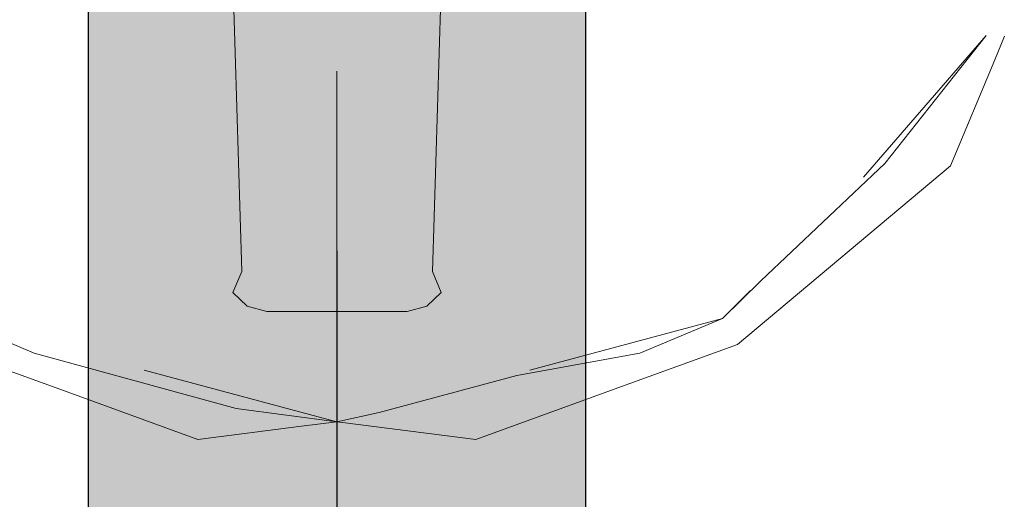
# Model space of a CAD drawing. Header units: millimetres. Extents: x -16331 to -10174, y -4135 to -3584.
# Tile 174 of 256: x -10308.4198 to -10308.2231, y -4016.6596 to -4016.5638. Entities that reach past the tile are written whole.
import ezdxf

# ---------------------------------------------------------------- set-up
doc = ezdxf.new("R2010")
doc.units = ezdxf.units.MM
doc.layers.add('AF-Condutos', color=4, linetype='Continuous')
doc.layers.add('AF-Sentido conduto', color=7, linetype='Continuous')
doc.layers.add('DI-Elementos externos em vista', color=9, linetype='Continuous', lineweight=5)
doc.layers.add('IFC-IfcFlowTerminal-Contorno', color=250, linetype='Continuous', lineweight=5)

msp = doc.modelspace()

# ---------------------------------------------------------------- hatches: boundary and pattern name
at = {"layer": 'AF-Condutos', "linetype": 'Continuous'}
for points in [[(-10308.39974, -4016.54291), (-10308.40616, -4016.54291), (-10308.40616, -4017.08011), (-10308.39974, -4017.08011), (-10308.38583, -4017.08011), (-10308.37679, -4017.08011), (-10308.37679, -4016.82463), (-10308.37679, -4017.08011), (-10308.36683, -4017.08011), (-10308.34604, -4017.08011), (-10308.3352, -4016.7734), (-10308.32705, -4016.54291), (-10308.3352, -4016.54291), (-10308.34604, -4016.54291), (-10308.36683, -4016.54291), (-10308.37679, -4016.54291), (-10308.38583, -4016.54291)], [(-10308.30671, -4017.08011), (-10308.30671, -4016.54291), (-10308.31314, -4016.54291), (-10308.32705, -4016.54291), (-10308.34604, -4017.08011), (-10308.32705, -4017.08011), (-10308.31314, -4017.08011)]]:
    msp.add_hatch(color=151, dxfattribs=at).paths.add_polyline_path(points)
at = {"layer": 'AF-Sentido conduto', "linetype": 'Continuous'}
msp.add_hatch(color=140, dxfattribs=at).paths.add_polyline_path([(-10308.35643, -4016.61), (-10308.42114, -4016.85148), (-10308.29173, -4016.85148)])

# ---------------------------------------------------------------- linework, layer by layer
at = {"layer": 'AF-Condutos'}
for p, q in [((-10308.40616, -4016.54291), (-10308.40616, -4017.08011)), ((-10308.30671, -4017.08011), (-10308.30671, -4016.54291))]:
    msp.add_line(p, q, dxfattribs=at)
at = {"layer": 'AF-Sentido conduto'}
msp.add_lwpolyline([(-10308.35643, -4017.01), (-10308.35643, -4016.61)], dxfattribs=at)
at = {"layer": 'DI-Elementos externos em vista'}
for p, q in [((-10308.37745, -4016.54949), (-10308.37548, -4016.61412)), ((-10308.33738, -4016.61412), (-10308.3354, -4016.54876)), ((-10308.22673, -4016.56696), (-10308.25125, -4016.59531)), ((-10308.24701, -4016.59257), (-10308.22673, -4016.56696)), ((-10308.22502, -4016.57182), (-10308.22306, -4016.56712)), ((-10308.23389, -4016.59299), (-10308.22502, -4016.57182)), ((-10308.35644, -4016.59412), (-10308.35644, -4016.57412)), ((-10308.35644, -4016.57412), (-10308.35644, -4016.61412)), ((-10308.27643, -4016.62868), (-10308.23389, -4016.59299)), ((-10308.27179, -4016.61597), (-10308.24701, -4016.59257)), ((-10308.35644, -4016.61412), (-10308.35644, -4016.59412)), ((-10308.37548, -4016.61412), (-10308.37724, -4016.61833)), ((-10308.33564, -4016.61833), (-10308.33738, -4016.61412)), ((-10308.27943, -4016.62349), (-10308.27179, -4016.61597)), ((-10308.37724, -4016.61833), (-10308.37441, -4016.62106)), ((-10308.33846, -4016.62106), (-10308.33564, -4016.61833)), ((-10308.27391, -4016.61797), (-10308.27943, -4016.62349)), ((-10308.37441, -4016.62106), (-10308.37044, -4016.62212)), ((-10308.34244, -4016.62212), (-10308.33846, -4016.62106)), ((-10308.37044, -4016.62212), (-10308.35644, -4016.62212)), ((-10308.35644, -4016.62212), (-10308.34244, -4016.62212)), ((-10308.43344, -4016.62349), (-10308.41691, -4016.63045)), ((-10308.27943, -4016.62349), (-10308.31794, -4016.63381)), ((-10308.29596, -4016.63045), (-10308.27943, -4016.62349)), ((-10308.43645, -4016.62867), (-10308.41035, -4016.63818)), ((-10308.30256, -4016.63818), (-10308.27643, -4016.62868)), ((-10308.41691, -4016.63045), (-10308.37657, -4016.64147)), ((-10308.3205, -4016.63489), (-10308.29596, -4016.63045)), ((-10308.35644, -4016.64413), (-10308.39494, -4016.63381)), ((-10308.34799, -4016.64229), (-10308.3205, -4016.63489)), ((-10308.41035, -4016.63818), (-10308.38424, -4016.64768)), ((-10308.32868, -4016.64769), (-10308.30256, -4016.63818)), ((-10308.37657, -4016.64147), (-10308.35644, -4016.64413)), ((-10308.35644, -4016.64413), (-10308.34799, -4016.64229)), ((-10308.36351, -4016.64503), (-10308.35644, -4016.64413)), ((-10308.35644, -4016.64413), (-10308.35533, -4016.64427)), ((-10308.35533, -4016.64427), (-10308.32868, -4016.64769)), ((-10308.38424, -4016.64768), (-10308.36351, -4016.64503))]:
    msp.add_line(p, q, dxfattribs=at)
at = {"layer": 'IFC-IfcFlowTerminal-Contorno', "lineweight": 5}
for p, q in [((-10308.37745, -4016.54949), (-10308.37548, -4016.61412)), ((-10308.33738, -4016.61412), (-10308.3354, -4016.54876)), ((-10308.22673, -4016.56696), (-10308.25125, -4016.59531)), ((-10308.24701, -4016.59257), (-10308.22673, -4016.56696)), ((-10308.22502, -4016.57182), (-10308.22306, -4016.56712)), ((-10308.23389, -4016.59299), (-10308.22502, -4016.57182)), ((-10308.35644, -4016.59412), (-10308.35644, -4016.57412)), ((-10308.35644, -4016.57412), (-10308.35644, -4016.61412)), ((-10308.27643, -4016.62868), (-10308.23389, -4016.59299)), ((-10308.27179, -4016.61597), (-10308.24701, -4016.59257)), ((-10308.35644, -4016.61412), (-10308.35644, -4016.59412)), ((-10308.37548, -4016.61412), (-10308.37724, -4016.61833)), ((-10308.33564, -4016.61833), (-10308.33738, -4016.61412)), ((-10308.27943, -4016.62349), (-10308.27179, -4016.61597)), ((-10308.37724, -4016.61833), (-10308.37441, -4016.62106)), ((-10308.33846, -4016.62106), (-10308.33564, -4016.61833)), ((-10308.27391, -4016.61797), (-10308.27943, -4016.62349)), ((-10308.37441, -4016.62106), (-10308.37044, -4016.62212)), ((-10308.34244, -4016.62212), (-10308.33846, -4016.62106)), ((-10308.37044, -4016.62212), (-10308.35644, -4016.62212)), ((-10308.35644, -4016.62212), (-10308.34244, -4016.62212)), ((-10308.43344, -4016.62349), (-10308.41691, -4016.63045)), ((-10308.27943, -4016.62349), (-10308.31794, -4016.63381)), ((-10308.29596, -4016.63045), (-10308.27943, -4016.62349)), ((-10308.43645, -4016.62867), (-10308.41035, -4016.63818)), ((-10308.30256, -4016.63818), (-10308.27643, -4016.62868)), ((-10308.41691, -4016.63045), (-10308.37657, -4016.64147)), ((-10308.3205, -4016.63489), (-10308.29596, -4016.63045)), ((-10308.35644, -4016.64413), (-10308.39494, -4016.63381)), ((-10308.34799, -4016.64229), (-10308.3205, -4016.63489)), ((-10308.41035, -4016.63818), (-10308.38424, -4016.64768)), ((-10308.32868, -4016.64769), (-10308.30256, -4016.63818)), ((-10308.37657, -4016.64147), (-10308.35644, -4016.64413)), ((-10308.35644, -4016.64413), (-10308.34799, -4016.64229)), ((-10308.36351, -4016.64503), (-10308.35644, -4016.64413)), ((-10308.35644, -4016.64413), (-10308.35533, -4016.64427)), ((-10308.35533, -4016.64427), (-10308.32868, -4016.64769)), ((-10308.38424, -4016.64768), (-10308.36351, -4016.64503))]:
    msp.add_line(p, q, dxfattribs=at)

doc.saveas('drawing.dxf')
